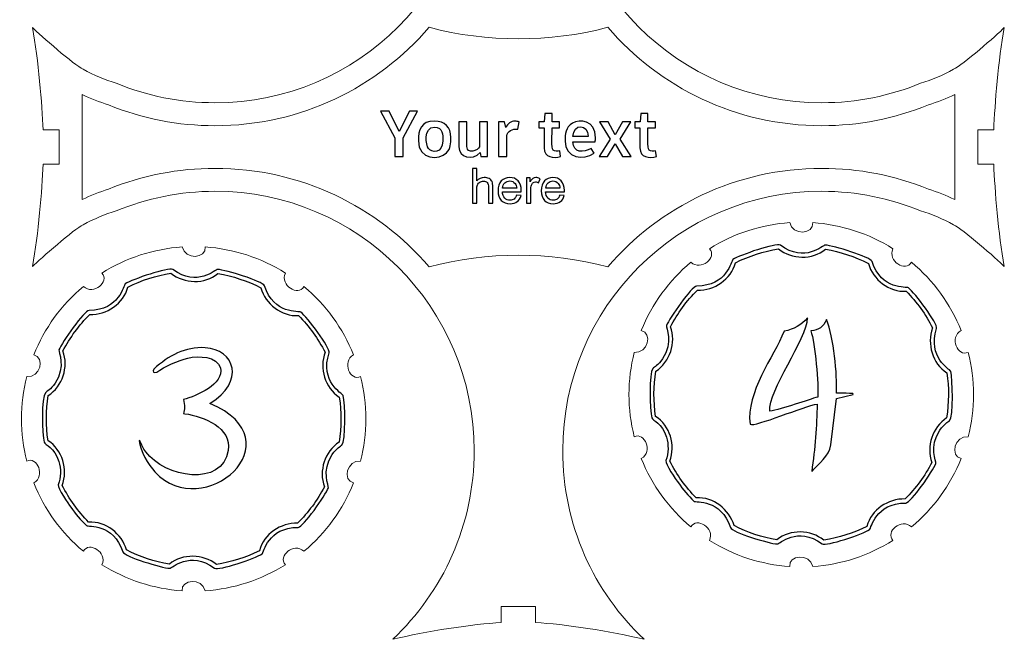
# Model space of a CAD drawing. Header units: millimetres. Extents: x -642 to 704, y -539 to 529.
# Tile 19 of 42: x -110 to -24, y -226 to -172. Entities that reach past the tile are written whole.
import ezdxf

# ---------------------------------------------------------------- set-up
doc = ezdxf.new("R2010")
doc.units = ezdxf.units.MM
doc.header["$MEASUREMENT"] = 0
doc.layers.add('Layer 1', color=7, linetype='Continuous')

msp = doc.modelspace()

# ---------------------------------------------------------------- linework, layer by layer
at = {"layer": 'Layer 1', "color": 1, "lineweight": 9}
for points, knots in [([(-66.5453, -143), (-66.5453, -143), (-65.0453, -143), (-65.0453, -143), (-65.0453, -143), (-65.0453, -143), (-65.0453, -141.6017), (-65.0453, -141.6017), (-65.0453, -141.6017), (-62.6296, -141.4981), (-58.4554, -140.8353), (-55.602, -140.1494), (-55.602, -140.1494), (-59.9655, -144.2653), (-62.6899, -150.1), (-62.6899, -156.5718), (-62.6899, -156.5718), (-62.6899, -169.0384), (-52.5838, -179.1446), (-40.1173, -179.1446), (-40.1173, -179.1446), (-37.0724, -179.1446), (-34.169, -178.5403), (-31.5186, -177.4474), (-31.5186, -177.4474), (-30.5245, -177.143), (-29.5669, -176.7421), (-28.6444, -176.2339), (-28.6444, -176.2339), (-27.8568, -175.8789), (-24.881, -173.2508), (-24.2256, -172.6011), (-24.2256, -172.6011), (-24.7423, -175.4124), (-25.0513, -179.268), (-25.147, -181.5), (-25.147, -181.5), (-25.147, -181.5), (-26.5453, -181.5), (-26.5453, -181.5), (-26.5453, -181.5), (-26.5453, -181.5), (-26.5453, -184.5), (-26.5453, -184.5), (-26.5453, -184.5), (-26.5453, -184.5), (-25.147, -184.5), (-25.147, -184.5), (-25.147, -184.5), (-25.0513, -186.732), (-24.7423, -190.5876), (-24.2256, -193.3989), (-24.2256, -193.3989), (-24.881, -192.7492), (-27.8568, -190.1211), (-28.6444, -189.7661), (-28.6444, -189.7661), (-29.5669, -189.2579), (-30.5245, -188.857), (-31.5186, -188.5526), (-31.5186, -188.5526), (-34.169, -187.4597), (-37.0724, -186.8554), (-40.1173, -186.8554), (-40.1173, -186.8554), (-52.5838, -186.8554), (-62.6899, -196.9616), (-62.6899, -209.4282), (-62.6899, -209.4282), (-62.6899, -215.9), (-59.9655, -221.7347), (-55.602, -225.8506), (-55.602, -225.8506), (-58.4554, -225.1647), (-62.6296, -224.5019), (-65.0453, -224.3983), (-65.0453, -224.3983), (-65.0453, -224.3983), (-65.0453, -223), (-65.0453, -223), (-65.0453, -223), (-65.0453, -223), (-68.0453, -223), (-68.0453, -223), (-68.0453, -223), (-68.0453, -223), (-68.0453, -224.3983), (-68.0453, -224.3983), (-68.0453, -224.3983), (-70.461, -224.5019), (-74.6352, -225.1647), (-77.4886, -225.8506), (-77.4886, -225.8506), (-73.1251, -221.7347), (-70.4007, -215.9), (-70.4007, -209.4282), (-70.4007, -209.4282), (-70.4007, -196.9616), (-80.5068, -186.8554), (-92.9733, -186.8554), (-92.9733, -186.8554), (-96.0182, -186.8554), (-98.9216, -187.4597), (-101.572, -188.5526), (-101.572, -188.5526), (-102.5661, -188.857), (-103.5237, -189.2579), (-104.4462, -189.7661), (-104.4462, -189.7661), (-105.2338, -190.1211), (-108.2096, -192.7492), (-108.865, -193.3989), (-108.865, -193.3989), (-108.3483, -190.5876), (-108.0393, -186.732), (-107.9436, -184.5), (-107.9436, -184.5), (-107.9436, -184.5), (-106.5453, -184.5), (-106.5453, -184.5), (-106.5453, -184.5), (-106.5453, -184.5), (-106.5453, -181.5), (-106.5453, -181.5), (-106.5453, -181.5), (-106.5453, -181.5), (-107.9436, -181.5), (-107.9436, -181.5), (-107.9436, -181.5), (-108.0393, -179.268), (-108.3483, -175.4124), (-108.865, -172.6011), (-108.865, -172.6011), (-108.2096, -173.2508), (-105.2338, -175.8789), (-104.4462, -176.2339), (-104.4462, -176.2339), (-103.5237, -176.7421), (-102.5661, -177.143), (-101.572, -177.4474), (-101.572, -177.4474), (-98.9216, -178.5403), (-96.0182, -179.1446), (-92.9733, -179.1446), (-92.9733, -179.1446), (-80.5068, -179.1446), (-70.4007, -169.0384), (-70.4007, -156.5718), (-70.4007, -156.5718), (-70.4007, -150.1), (-73.1251, -144.2653), (-77.4886, -140.1494), (-77.4886, -140.1494), (-74.6352, -140.8353), (-70.461, -141.4981), (-68.0453, -141.6017), (-68.0453, -141.6017), (-68.0453, -141.6017), (-68.0453, -143), (-68.0453, -143), (-68.0453, -143), (-68.0453, -143), (-66.5453, -143), (-66.5453, -143)], [0, 0, 0, 0, 0.0238095, 0.0238095, 0.0238095, 0.0238095, 0.047619, 0.047619, 0.047619, 0.047619, 0.0714286, 0.0714286, 0.0714286, 0.0714286, 0.0952381, 0.0952381, 0.0952381, 0.0952381, 0.1190476, 0.1190476, 0.1190476, 0.1190476, 0.1428571, 0.1428571, 0.1428571, 0.1428571, 0.1666667, 0.1666667, 0.1666667, 0.1666667, 0.1904762, 0.1904762, 0.1904762, 0.1904762, 0.2142857, 0.2142857, 0.2142857, 0.2142857, 0.2380952, 0.2380952, 0.2380952, 0.2380952, 0.2619048, 0.2619048, 0.2619048, 0.2619048, 0.2857143, 0.2857143, 0.2857143, 0.2857143, 0.3095238, 0.3095238, 0.3095238, 0.3095238, 0.3333333, 0.3333333, 0.3333333, 0.3333333, 0.3571429, 0.3571429, 0.3571429, 0.3571429, 0.3809524, 0.3809524, 0.3809524, 0.3809524, 0.4047619, 0.4047619, 0.4047619, 0.4047619, 0.4285714, 0.4285714, 0.4285714, 0.4285714, 0.452381, 0.452381, 0.452381, 0.452381, 0.4761905, 0.4761905, 0.4761905, 0.4761905, 0.5, 0.5, 0.5, 0.5, 0.5238095, 0.5238095, 0.5238095, 0.5238095, 0.547619, 0.547619, 0.547619, 0.547619, 0.5714286, 0.5714286, 0.5714286, 0.5714286, 0.5952381, 0.5952381, 0.5952381, 0.5952381, 0.6190476, 0.6190476, 0.6190476, 0.6190476, 0.6428571, 0.6428571, 0.6428571, 0.6428571, 0.6666667, 0.6666667, 0.6666667, 0.6666667, 0.6904762, 0.6904762, 0.6904762, 0.6904762, 0.7142857, 0.7142857, 0.7142857, 0.7142857, 0.7380952, 0.7380952, 0.7380952, 0.7380952, 0.7619048, 0.7619048, 0.7619048, 0.7619048, 0.7857143, 0.7857143, 0.7857143, 0.7857143, 0.8095238, 0.8095238, 0.8095238, 0.8095238, 0.8333333, 0.8333333, 0.8333333, 0.8333333, 0.8571429, 0.8571429, 0.8571429, 0.8571429, 0.8809524, 0.8809524, 0.8809524, 0.8809524, 0.9047619, 0.9047619, 0.9047619, 0.9047619, 0.9285714, 0.9285714, 0.9285714, 0.9285714, 0.952381, 0.952381, 0.952381, 0.952381, 1, 1, 1, 1]), ([(-51.5209, -216.0668), (-53.4312, -214.4742), (-54.9159, -212.4304), (-55.8404, -210.1215), (-55.8404, -210.1215), (-54.7926, -209.5351), (-55.5406, -207.7846), (-56.4581, -208.2204), (-56.4581, -208.2204), (-57.0674, -205.8091), (-57.0672, -203.2829), (-56.4581, -200.8716), (-56.4581, -200.8716), (-55.2613, -201.0135), (-54.8457, -199.1565), (-55.8404, -198.9705), (-55.8404, -198.9705), (-54.916, -196.6616), (-53.431, -194.618), (-51.5209, -193.0252), (-51.5209, -193.0252), (-50.6393, -193.8404), (-49.2058, -192.5881), (-49.9037, -191.8503), (-49.9037, -191.8503), (-47.7987, -190.5256), (-45.3961, -189.7451), (-42.9145, -189.5793), (-42.9145, -189.5793), (-42.6807, -190.757), (-40.7846, -190.5867), (-40.9157, -189.5793), (-40.9157, -189.5793), (-38.4341, -189.7449), (-36.0316, -190.5258), (-33.9265, -191.8503), (-33.9265, -191.8503), (-34.4295, -192.9404), (-32.7954, -193.9171), (-32.3093, -193.0252), (-32.3093, -193.0252), (-30.399, -194.6178), (-28.9143, -196.6616), (-27.9898, -198.9705), (-27.9898, -198.9705), (-29.0376, -199.5569), (-28.2896, -201.3074), (-27.3721, -200.8716), (-27.3721, -200.8716), (-26.7628, -203.2829), (-26.763, -205.8091), (-27.3721, -208.2204), (-27.3721, -208.2204), (-28.5689, -208.0785), (-28.9845, -209.9355), (-27.9898, -210.1215), (-27.9898, -210.1215), (-28.9142, -212.4304), (-30.3992, -214.474), (-32.3093, -216.0668), (-32.3093, -216.0668), (-33.1909, -215.2516), (-34.6244, -216.5039), (-33.9265, -217.2417), (-33.9265, -217.2417), (-36.0315, -218.5664), (-38.4341, -219.3469), (-40.9157, -219.5127), (-40.9157, -219.5127), (-41.1495, -218.335), (-43.0456, -218.5053), (-42.9145, -219.5127), (-42.9145, -219.5127), (-45.3961, -219.3471), (-47.7986, -218.5662), (-49.9037, -217.2417), (-49.9037, -217.2417), (-49.4007, -216.1516), (-51.0348, -215.1749), (-51.5209, -216.0668)], [0, 0, 0, 0, 0.047619, 0.047619, 0.047619, 0.047619, 0.0952381, 0.0952381, 0.0952381, 0.0952381, 0.1428571, 0.1428571, 0.1428571, 0.1428571, 0.1904762, 0.1904762, 0.1904762, 0.1904762, 0.2380952, 0.2380952, 0.2380952, 0.2380952, 0.2857143, 0.2857143, 0.2857143, 0.2857143, 0.3333333, 0.3333333, 0.3333333, 0.3333333, 0.3809524, 0.3809524, 0.3809524, 0.3809524, 0.4285714, 0.4285714, 0.4285714, 0.4285714, 0.4761905, 0.4761905, 0.4761905, 0.4761905, 0.5238095, 0.5238095, 0.5238095, 0.5238095, 0.5714286, 0.5714286, 0.5714286, 0.5714286, 0.6190476, 0.6190476, 0.6190476, 0.6190476, 0.6666667, 0.6666667, 0.6666667, 0.6666667, 0.7142857, 0.7142857, 0.7142857, 0.7142857, 0.7619048, 0.7619048, 0.7619048, 0.7619048, 0.8095238, 0.8095238, 0.8095238, 0.8095238, 0.8571429, 0.8571429, 0.8571429, 0.8571429, 0.9047619, 0.9047619, 0.9047619, 0.9047619, 1, 1, 1, 1]), ([(-104.4376, -218.1833), (-106.3479, -216.5907), (-107.8326, -214.5469), (-108.7571, -212.238), (-108.7571, -212.238), (-107.7093, -211.6516), (-108.4573, -209.9011), (-109.3748, -210.3369), (-109.3748, -210.3369), (-109.9841, -207.9256), (-109.9839, -205.3994), (-109.3748, -202.9881), (-109.3748, -202.9881), (-108.178, -203.13), (-107.7624, -201.273), (-108.7571, -201.087), (-108.7571, -201.087), (-107.8327, -198.7781), (-106.3477, -196.7345), (-104.4376, -195.1417), (-104.4376, -195.1417), (-103.556, -195.9569), (-102.1225, -194.7046), (-102.8204, -193.9668), (-102.8204, -193.9668), (-100.7154, -192.6421), (-98.3128, -191.8616), (-95.8312, -191.6958), (-95.8312, -191.6958), (-95.5974, -192.8735), (-93.7013, -192.7032), (-93.8324, -191.6958), (-93.8324, -191.6958), (-91.3508, -191.8614), (-88.9483, -192.6423), (-86.8432, -193.9668), (-86.8432, -193.9668), (-87.3462, -195.0569), (-85.7121, -196.0336), (-85.226, -195.1417), (-85.226, -195.1417), (-83.3157, -196.7343), (-81.831, -198.7781), (-80.9065, -201.087), (-80.9065, -201.087), (-81.9543, -201.6734), (-81.2063, -203.4239), (-80.2888, -202.9881), (-80.2888, -202.9881), (-79.6795, -205.3994), (-79.6797, -207.9256), (-80.2888, -210.3369), (-80.2888, -210.3369), (-81.4856, -210.195), (-81.9012, -212.052), (-80.9065, -212.238), (-80.9065, -212.238), (-81.8309, -214.5469), (-83.3159, -216.5905), (-85.226, -218.1833), (-85.226, -218.1833), (-86.1076, -217.3681), (-87.5411, -218.6204), (-86.8432, -219.3582), (-86.8432, -219.3582), (-88.9482, -220.6829), (-91.3508, -221.4634), (-93.8324, -221.6292), (-93.8324, -221.6292), (-94.0662, -220.4515), (-95.9623, -220.6218), (-95.8312, -221.6292), (-95.8312, -221.6292), (-98.3128, -221.4636), (-100.7153, -220.6827), (-102.8204, -219.3582), (-102.8204, -219.3582), (-102.3174, -218.2681), (-103.9515, -217.2914), (-104.4376, -218.1833)], [0, 0, 0, 0, 0.047619, 0.047619, 0.047619, 0.047619, 0.0952381, 0.0952381, 0.0952381, 0.0952381, 0.1428571, 0.1428571, 0.1428571, 0.1428571, 0.1904762, 0.1904762, 0.1904762, 0.1904762, 0.2380952, 0.2380952, 0.2380952, 0.2380952, 0.2857143, 0.2857143, 0.2857143, 0.2857143, 0.3333333, 0.3333333, 0.3333333, 0.3333333, 0.3809524, 0.3809524, 0.3809524, 0.3809524, 0.4285714, 0.4285714, 0.4285714, 0.4285714, 0.4761905, 0.4761905, 0.4761905, 0.4761905, 0.5238095, 0.5238095, 0.5238095, 0.5238095, 0.5714286, 0.5714286, 0.5714286, 0.5714286, 0.6190476, 0.6190476, 0.6190476, 0.6190476, 0.6666667, 0.6666667, 0.6666667, 0.6666667, 0.7142857, 0.7142857, 0.7142857, 0.7142857, 0.7619048, 0.7619048, 0.7619048, 0.7619048, 0.8095238, 0.8095238, 0.8095238, 0.8095238, 0.8571429, 0.8571429, 0.8571429, 0.8571429, 0.9047619, 0.9047619, 0.9047619, 0.9047619, 1, 1, 1, 1])]:
    msp.add_open_spline(points, degree=3, knots=knots, dxfattribs=at)
at = {"layer": 'Layer 1', "lineweight": 9}
msp.add_open_spline([(-28.5453, -178.4306), (-28.5453, -178.4306), (-28.5453, -187.5694), (-28.5453, -187.5694), (-28.5453, -187.5694), (-29.288, -187.2143), (-30.0553, -186.9139), (-30.8424, -186.6683), (-30.8424, -186.6683), (-33.7899, -185.466), (-36.9336, -184.8554), (-40.1173, -184.8554), (-40.1173, -184.8554), (-47.5728, -184.8554), (-54.2525, -188.1769), (-58.7591, -193.4201), (-58.7591, -193.4201), (-63.8474, -192.0842), (-69.2432, -192.0842), (-74.3315, -193.4201), (-74.3315, -193.4201), (-78.8381, -188.1769), (-85.5178, -184.8554), (-92.9733, -184.8554), (-92.9733, -184.8554), (-96.157, -184.8554), (-99.3007, -185.466), (-102.2482, -186.6683), (-102.2482, -186.6683), (-103.0353, -186.9139), (-103.8026, -187.2143), (-104.5453, -187.5694), (-104.5453, -187.5694), (-104.5453, -187.5694), (-104.5453, -178.4306), (-104.5453, -178.4306), (-104.5453, -178.4306), (-103.8026, -178.7857), (-103.0353, -179.0861), (-102.2482, -179.3317), (-102.2482, -179.3317), (-99.3007, -180.534), (-96.157, -181.1446), (-92.9733, -181.1446), (-92.9733, -181.1446), (-85.5178, -181.1446), (-78.8381, -177.8231), (-74.3315, -172.5799), (-74.3315, -172.5799), (-69.2432, -173.9158), (-63.8474, -173.9158), (-58.7591, -172.5799), (-58.7591, -172.5799), (-54.2525, -177.8231), (-47.5728, -181.1446), (-40.1173, -181.1446), (-40.1173, -181.1446), (-36.9336, -181.1446), (-33.7899, -180.534), (-30.8424, -179.3317), (-30.8424, -179.3317), (-30.0553, -179.0861), (-29.288, -178.7857), (-28.5453, -178.4306)], degree=3, knots=[0, 0, 0, 0, 0.0588235, 0.0588235, 0.0588235, 0.0588235, 0.1176471, 0.1176471, 0.1176471, 0.1176471, 0.1764706, 0.1764706, 0.1764706, 0.1764706, 0.2352941, 0.2352941, 0.2352941, 0.2352941, 0.2941176, 0.2941176, 0.2941176, 0.2941176, 0.3529412, 0.3529412, 0.3529412, 0.3529412, 0.4117647, 0.4117647, 0.4117647, 0.4117647, 0.4705882, 0.4705882, 0.4705882, 0.4705882, 0.5294118, 0.5294118, 0.5294118, 0.5294118, 0.5882353, 0.5882353, 0.5882353, 0.5882353, 0.6470588, 0.6470588, 0.6470588, 0.6470588, 0.7058824, 0.7058824, 0.7058824, 0.7058824, 0.7647059, 0.7647059, 0.7647059, 0.7647059, 0.8235294, 0.8235294, 0.8235294, 0.8235294, 0.8823529, 0.8823529, 0.8823529, 0.8823529, 1, 1, 1, 1], dxfattribs=at)
at = {"layer": 'Layer 1'}
for points, knots in [([(-75.3224, -179.8699), (-75.3224, -179.8699), (-76.5811, -182.2123), (-76.5811, -182.2123), (-76.5811, -182.2123), (-76.5811, -182.2123), (-76.5811, -183.821), (-76.5811, -183.821), (-76.5811, -183.821), (-76.5811, -183.821), (-77.298, -183.821), (-77.298, -183.821), (-77.298, -183.821), (-77.298, -183.821), (-77.298, -182.2123), (-77.298, -182.2123), (-77.298, -182.2123), (-77.298, -182.2123), (-78.5623, -179.8699), (-78.5623, -179.8699), (-78.5623, -179.8699), (-78.5623, -179.8699), (-77.8173, -179.8699), (-77.8173, -179.8699), (-77.8173, -179.8699), (-77.8173, -179.8699), (-76.9198, -181.6592), (-76.9198, -181.6592), (-76.9198, -181.6592), (-76.9198, -181.6592), (-76.0393, -179.8699), (-76.0393, -179.8699), (-76.0393, -179.8699), (-76.0393, -179.8699), (-75.3224, -179.8699), (-75.3224, -179.8699)], [0, 0, 0, 0, 0.1, 0.1, 0.1, 0.1, 0.2, 0.2, 0.2, 0.2, 0.3, 0.3, 0.3, 0.3, 0.4, 0.4, 0.4, 0.4, 0.5, 0.5, 0.5, 0.5, 0.6, 0.6, 0.6, 0.6, 0.7, 0.7, 0.7, 0.7, 0.8, 0.8, 0.8, 0.8, 1, 1, 1, 1]), ([(-62.8764, -183.821), (-63.4887, -183.9979), (-64.3101, -183.9321), (-64.3101, -183.0759), (-64.3101, -183.0759), (-64.3101, -183.0759), (-64.3101, -181.3375), (-64.3101, -181.3375), (-64.3101, -181.3375), (-64.3101, -181.3375), (-64.7673, -181.3375), (-64.7673, -181.3375), (-64.7673, -181.3375), (-64.7673, -181.3375), (-64.7673, -180.8182), (-64.7673, -180.8182), (-64.7673, -180.8182), (-64.7673, -180.8182), (-64.2931, -180.8182), (-64.2931, -180.8182), (-64.2931, -180.8182), (-64.2931, -180.8182), (-64.2367, -180.0788), (-64.2367, -180.0788), (-64.2367, -180.0788), (-64.2367, -180.0788), (-63.6102, -180.0788), (-63.6102, -180.0788), (-63.6102, -180.0788), (-63.6102, -180.0788), (-63.6102, -180.8182), (-63.6102, -180.8182), (-63.6102, -180.8182), (-63.6102, -180.8182), (-62.9611, -180.8182), (-62.9611, -180.8182), (-62.9611, -180.8182), (-62.9611, -180.8182), (-62.9611, -181.3375), (-62.9611, -181.3375), (-62.9611, -181.3375), (-62.9611, -181.3375), (-63.6102, -181.3375), (-63.6102, -181.3375), (-63.6102, -181.3375), (-63.6102, -181.767), (-63.6907, -183.1297), (-63.5199, -183.2791), (-63.5199, -183.2791), (-63.3926, -183.3905), (-63.1244, -183.3624), (-62.9498, -183.3299), (-62.9498, -183.3299), (-62.9498, -183.3299), (-62.8764, -183.821), (-62.8764, -183.821)], [0, 0, 0, 0, 0.0666667, 0.0666667, 0.0666667, 0.0666667, 0.1333333, 0.1333333, 0.1333333, 0.1333333, 0.2, 0.2, 0.2, 0.2, 0.2666667, 0.2666667, 0.2666667, 0.2666667, 0.3333333, 0.3333333, 0.3333333, 0.3333333, 0.4, 0.4, 0.4, 0.4, 0.4666667, 0.4666667, 0.4666667, 0.4666667, 0.5333333, 0.5333333, 0.5333333, 0.5333333, 0.6, 0.6, 0.6, 0.6, 0.6666667, 0.6666667, 0.6666667, 0.6666667, 0.7333333, 0.7333333, 0.7333333, 0.7333333, 0.8, 0.8, 0.8, 0.8, 0.8666667, 0.8666667, 0.8666667, 0.8666667, 1, 1, 1, 1]), ([(-54.5283, -183.821), (-55.1406, -183.9979), (-55.962, -183.9321), (-55.962, -183.0759), (-55.962, -183.0759), (-55.962, -183.0759), (-55.962, -181.3375), (-55.962, -181.3375), (-55.962, -181.3375), (-55.962, -181.3375), (-56.4192, -181.3375), (-56.4192, -181.3375), (-56.4192, -181.3375), (-56.4192, -181.3375), (-56.4192, -180.8182), (-56.4192, -180.8182), (-56.4192, -180.8182), (-56.4192, -180.8182), (-55.945, -180.8182), (-55.945, -180.8182), (-55.945, -180.8182), (-55.945, -180.8182), (-55.8886, -180.0788), (-55.8886, -180.0788), (-55.8886, -180.0788), (-55.8886, -180.0788), (-55.2621, -180.0788), (-55.2621, -180.0788), (-55.2621, -180.0788), (-55.2621, -180.0788), (-55.2621, -180.8182), (-55.2621, -180.8182), (-55.2621, -180.8182), (-55.2621, -180.8182), (-54.613, -180.8182), (-54.613, -180.8182), (-54.613, -180.8182), (-54.613, -180.8182), (-54.613, -181.3375), (-54.613, -181.3375), (-54.613, -181.3375), (-54.613, -181.3375), (-55.2621, -181.3375), (-55.2621, -181.3375), (-55.2621, -181.3375), (-55.2621, -181.767), (-55.3426, -183.1297), (-55.1718, -183.2791), (-55.1718, -183.2791), (-55.0445, -183.3905), (-54.7763, -183.3624), (-54.6017, -183.3299), (-54.6017, -183.3299), (-54.6017, -183.3299), (-54.5283, -183.821), (-54.5283, -183.821)], [0, 0, 0, 0, 0.0666667, 0.0666667, 0.0666667, 0.0666667, 0.1333333, 0.1333333, 0.1333333, 0.1333333, 0.2, 0.2, 0.2, 0.2, 0.2666667, 0.2666667, 0.2666667, 0.2666667, 0.3333333, 0.3333333, 0.3333333, 0.3333333, 0.4, 0.4, 0.4, 0.4, 0.4666667, 0.4666667, 0.4666667, 0.4666667, 0.5333333, 0.5333333, 0.5333333, 0.5333333, 0.6, 0.6, 0.6, 0.6, 0.6666667, 0.6666667, 0.6666667, 0.6666667, 0.7333333, 0.7333333, 0.7333333, 0.7333333, 0.8, 0.8, 0.8, 0.8, 0.8666667, 0.8666667, 0.8666667, 0.8666667, 1, 1, 1, 1]), ([(-73.8549, -180.7392), (-72.9684, -180.7392), (-72.4325, -181.2899), (-72.4325, -182.1615), (-72.4325, -182.1615), (-72.4325, -182.6856), (-72.4264, -183.1091), (-72.805, -183.5049), (-72.805, -183.5049), (-73.4271, -184.1552), (-75.2603, -184.1313), (-75.2603, -182.4663), (-75.2603, -182.4663), (-75.2603, -181.5391), (-75.0341, -180.7392), (-73.8549, -180.7392)], [0, 0, 0, 0, 0.2, 0.2, 0.2, 0.2, 0.4, 0.4, 0.4, 0.4, 0.6, 0.6, 0.6, 0.6, 1, 1, 1, 1]), ([(-69.2378, -180.8182), (-69.2378, -180.8182), (-69.2378, -183.821), (-69.2378, -183.821), (-69.2378, -183.821), (-69.2378, -183.821), (-69.8304, -183.821), (-69.8304, -183.821), (-69.8304, -183.821), (-69.8304, -183.821), (-69.8812, -183.488), (-69.8812, -183.488), (-69.8812, -183.488), (-70.5486, -184.2158), (-71.7382, -183.9239), (-71.7382, -182.98), (-71.7382, -182.98), (-71.7382, -182.98), (-71.7382, -180.8182), (-71.7382, -180.8182), (-71.7382, -180.8182), (-71.7382, -180.8182), (-71.0383, -180.8182), (-71.0383, -180.8182), (-71.0383, -180.8182), (-71.0383, -180.8182), (-71.0383, -182.9461), (-71.0383, -182.9461), (-71.0383, -182.9461), (-71.0383, -183.6845), (-70.0362, -183.2916), (-69.9377, -182.9856), (-69.9377, -182.9856), (-69.9377, -182.9856), (-69.9377, -180.8182), (-69.9377, -180.8182), (-69.9377, -180.8182), (-69.9377, -180.8182), (-69.2378, -180.8182), (-69.2378, -180.8182)], [0, 0, 0, 0, 0.0909091, 0.0909091, 0.0909091, 0.0909091, 0.1818182, 0.1818182, 0.1818182, 0.1818182, 0.2727273, 0.2727273, 0.2727273, 0.2727273, 0.3636364, 0.3636364, 0.3636364, 0.3636364, 0.4545455, 0.4545455, 0.4545455, 0.4545455, 0.5454545, 0.5454545, 0.5454545, 0.5454545, 0.6363636, 0.6363636, 0.6363636, 0.6363636, 0.7272727, 0.7272727, 0.7272727, 0.7272727, 0.8181818, 0.8181818, 0.8181818, 0.8181818, 1, 1, 1, 1]), ([(-66.8332, -180.7504), (-66.7053, -180.7504), (-66.5849, -180.7693), (-66.472, -180.8069), (-66.472, -180.8069), (-66.472, -180.8069), (-66.5961, -181.456), (-66.5961, -181.456), (-66.5961, -181.456), (-67.0677, -181.3617), (-67.5015, -181.6646), (-67.567, -182.0261), (-67.567, -182.0261), (-67.567, -182.0261), (-67.567, -183.821), (-67.567, -183.821), (-67.567, -183.821), (-67.567, -183.821), (-68.2669, -183.821), (-68.2669, -183.821), (-68.2669, -183.821), (-68.2669, -183.821), (-68.2669, -180.8182), (-68.2669, -180.8182), (-68.2669, -180.8182), (-68.2669, -180.8182), (-67.7589, -180.8182), (-67.7589, -180.8182), (-67.7589, -180.8182), (-67.7589, -180.8182), (-67.646, -181.2923), (-67.646, -181.2923), (-67.646, -181.2923), (-67.4901, -180.945), (-67.1966, -180.7504), (-66.8332, -180.7504)], [0, 0, 0, 0, 0.1, 0.1, 0.1, 0.1, 0.2, 0.2, 0.2, 0.2, 0.3, 0.3, 0.3, 0.3, 0.4, 0.4, 0.4, 0.4, 0.5, 0.5, 0.5, 0.5, 0.6, 0.6, 0.6, 0.6, 0.7, 0.7, 0.7, 0.7, 0.8, 0.8, 0.8, 0.8, 1, 1, 1, 1]), ([(-59.834, -182.2011), (-59.834, -182.3064), (-59.8416, -182.4193), (-59.8566, -182.5397), (-59.8566, -182.5397), (-59.8566, -182.5397), (-61.7926, -182.5397), (-61.7926, -182.5397), (-61.7926, -182.5397), (-61.7797, -183.539), (-60.9021, -183.5116), (-60.1953, -183.1211), (-60.1953, -183.1211), (-60.1953, -183.1211), (-59.9469, -183.5388), (-59.9469, -183.5388), (-59.9469, -183.5388), (-60.8428, -184.2106), (-62.4756, -183.9746), (-62.4756, -182.4776), (-62.4756, -182.4776), (-62.4756, -181.8806), (-62.452, -181.2974), (-61.8434, -180.9254), (-61.8434, -180.9254), (-61.2169, -180.5425), (-59.834, -180.6099), (-59.834, -182.2011)], [0, 0, 0, 0, 0.125, 0.125, 0.125, 0.125, 0.25, 0.25, 0.25, 0.25, 0.375, 0.375, 0.375, 0.375, 0.5, 0.5, 0.5, 0.5, 0.625, 0.625, 0.625, 0.625, 0.75, 0.75, 0.75, 0.75, 1, 1, 1, 1]), ([(-60.4606, -182.0543), (-60.4606, -180.9787), (-61.7611, -180.9292), (-61.7926, -182.0825), (-61.7926, -182.0825), (-61.7926, -182.0825), (-60.4606, -182.0825), (-60.4606, -182.0825), (-60.4606, -182.0825), (-60.4606, -182.0825), (-60.4606, -182.0543), (-60.4606, -182.0543)], [0, 0, 0, 0, 0.25, 0.25, 0.25, 0.25, 0.5, 0.5, 0.5, 0.5, 1, 1, 1, 1]), ([(-56.7127, -183.821), (-56.7127, -183.821), (-57.486, -183.821), (-57.486, -183.821), (-57.486, -183.821), (-57.486, -183.821), (-58.1182, -182.7091), (-58.1182, -182.7091), (-58.1182, -182.7091), (-58.1182, -182.7091), (-58.7898, -183.821), (-58.7898, -183.821), (-58.7898, -183.821), (-58.7898, -183.821), (-59.5236, -183.821), (-59.5236, -183.821), (-59.5236, -183.821), (-59.5236, -183.821), (-58.5528, -182.3196), (-58.5528, -182.3196), (-58.5528, -182.3196), (-58.5528, -182.3196), (-59.4897, -180.8125), (-59.4897, -180.8125), (-59.4897, -180.8125), (-59.4897, -180.8125), (-58.7278, -180.8125), (-58.7278, -180.8125), (-58.7278, -180.8125), (-58.7278, -180.8125), (-58.1182, -181.9471), (-58.1182, -181.9471), (-58.1182, -181.9471), (-58.1182, -181.9471), (-57.4916, -180.8125), (-57.4916, -180.8125), (-57.4916, -180.8125), (-57.4916, -180.8125), (-56.7579, -180.8125), (-56.7579, -180.8125), (-56.7579, -180.8125), (-56.7579, -180.8125), (-57.6948, -182.3139), (-57.6948, -182.3139), (-57.6948, -182.3139), (-57.6948, -182.3139), (-56.7127, -183.821), (-56.7127, -183.821)], [0, 0, 0, 0, 0.0769231, 0.0769231, 0.0769231, 0.0769231, 0.1538462, 0.1538462, 0.1538462, 0.1538462, 0.2307692, 0.2307692, 0.2307692, 0.2307692, 0.3076923, 0.3076923, 0.3076923, 0.3076923, 0.3846154, 0.3846154, 0.3846154, 0.3846154, 0.4615385, 0.4615385, 0.4615385, 0.4615385, 0.5384615, 0.5384615, 0.5384615, 0.5384615, 0.6153846, 0.6153846, 0.6153846, 0.6153846, 0.6923077, 0.6923077, 0.6923077, 0.6923077, 0.7692308, 0.7692308, 0.7692308, 0.7692308, 0.8461538, 0.8461538, 0.8461538, 0.8461538, 1, 1, 1, 1]), ([(-73.8549, -181.2697), (-74.8454, -181.2697), (-74.5948, -182.8679), (-74.3826, -183.1408), (-74.3826, -183.1408), (-74.1152, -183.4846), (-73.1324, -183.5887), (-73.1324, -182.4663), (-73.1324, -182.4663), (-73.1324, -181.9597), (-73.1092, -181.2697), (-73.8549, -181.2697)], [0, 0, 0, 0, 0.25, 0.25, 0.25, 0.25, 0.5, 0.5, 0.5, 0.5, 1, 1, 1, 1]), ([(-70.5528, -187.8922), (-70.5528, -187.8922), (-70.5528, -184.8611), (-70.5528, -184.8611), (-70.5528, -184.8611), (-70.5528, -184.8611), (-70.1803, -184.8611), (-70.1803, -184.8611), (-70.1803, -184.8611), (-70.1803, -184.8611), (-70.1803, -185.9533), (-70.1803, -185.9533), (-70.1803, -185.9533), (-70.0067, -185.7501), (-69.7908, -185.6485), (-69.5241, -185.6485), (-69.5241, -185.6485), (-69.3632, -185.6485), (-69.2235, -185.6782), (-69.105, -185.7459), (-69.105, -185.7459), (-68.9822, -185.8094), (-68.8976, -185.8983), (-68.8468, -186.0084), (-68.8468, -186.0084), (-68.796, -186.1227), (-68.7706, -186.2878), (-68.7706, -186.4994), (-68.7706, -186.4994), (-68.7706, -186.4994), (-68.7706, -187.8922), (-68.7706, -187.8922), (-68.7706, -187.8922), (-68.7706, -187.8922), (-69.1431, -187.8922), (-69.1431, -187.8922), (-69.1431, -187.8922), (-69.1431, -187.8922), (-69.1431, -186.5037), (-69.1431, -186.5037), (-69.1431, -186.5037), (-69.1431, -186.3174), (-69.1812, -186.1819), (-69.2616, -186.0973), (-69.2616, -186.0973), (-69.3421, -186.0126), (-69.4564, -185.9703), (-69.6045, -185.9703), (-69.6045, -185.9703), (-69.7104, -185.9703), (-69.8162, -185.9999), (-69.9136, -186.0549), (-69.9136, -186.0549), (-70.0067, -186.1142), (-70.0787, -186.1904), (-70.1168, -186.2878), (-70.1168, -186.2878), (-70.1591, -186.3851), (-70.1803, -186.5206), (-70.1803, -186.6942), (-70.1803, -186.6942), (-70.1803, -186.6942), (-70.1803, -187.8922), (-70.1803, -187.8922), (-70.1803, -187.8922), (-70.1803, -187.8922), (-70.5528, -187.8922), (-70.5528, -187.8922)], [0, 0, 0, 0, 0.0555556, 0.0555556, 0.0555556, 0.0555556, 0.1111111, 0.1111111, 0.1111111, 0.1111111, 0.1666667, 0.1666667, 0.1666667, 0.1666667, 0.2222222, 0.2222222, 0.2222222, 0.2222222, 0.2777778, 0.2777778, 0.2777778, 0.2777778, 0.3333333, 0.3333333, 0.3333333, 0.3333333, 0.3888889, 0.3888889, 0.3888889, 0.3888889, 0.4444444, 0.4444444, 0.4444444, 0.4444444, 0.5, 0.5, 0.5, 0.5, 0.5555556, 0.5555556, 0.5555556, 0.5555556, 0.6111111, 0.6111111, 0.6111111, 0.6111111, 0.6666667, 0.6666667, 0.6666667, 0.6666667, 0.7222222, 0.7222222, 0.7222222, 0.7222222, 0.7777778, 0.7777778, 0.7777778, 0.7777778, 0.8333333, 0.8333333, 0.8333333, 0.8333333, 0.8888889, 0.8888889, 0.8888889, 0.8888889, 1, 1, 1, 1]), ([(-66.7005, -187.181), (-66.7005, -187.181), (-66.3153, -187.2318), (-66.3153, -187.2318), (-66.3153, -187.2318), (-66.3745, -187.4562), (-66.4888, -187.6297), (-66.6497, -187.7525), (-66.6497, -187.7525), (-66.8148, -187.8753), (-67.0222, -187.9388), (-67.2762, -187.9388), (-67.2762, -187.9388), (-67.598, -187.9388), (-67.852, -187.8414), (-68.0382, -187.6424), (-68.0382, -187.6424), (-68.2287, -187.4435), (-68.3219, -187.1683), (-68.3219, -186.8127), (-68.3219, -186.8127), (-68.3219, -186.4444), (-68.2287, -186.1565), (-68.0382, -185.9533), (-68.0382, -185.9533), (-67.8477, -185.7501), (-67.6022, -185.6485), (-67.2974, -185.6485), (-67.2974, -185.6485), (-67.0053, -185.6485), (-66.7682, -185.7459), (-66.582, -185.9491), (-66.582, -185.9491), (-66.3957, -186.1481), (-66.3026, -186.4275), (-66.3026, -186.7915), (-66.3026, -186.7915), (-66.3026, -186.8127), (-66.3026, -186.8466), (-66.3026, -186.8889), (-66.3026, -186.8889), (-66.3026, -186.8889), (-67.9409, -186.8889), (-67.9409, -186.8889), (-67.9409, -186.8889), (-67.9282, -187.1302), (-67.8604, -187.3122), (-67.7377, -187.4435), (-67.7377, -187.4435), (-67.6149, -187.5705), (-67.4625, -187.634), (-67.2762, -187.634), (-67.2762, -187.634), (-67.1408, -187.634), (-67.0265, -187.5959), (-66.9291, -187.5239), (-66.9291, -187.5239), (-66.8317, -187.4519), (-66.7555, -187.3376), (-66.7005, -187.181)], [0, 0, 0, 0, 0.0625, 0.0625, 0.0625, 0.0625, 0.125, 0.125, 0.125, 0.125, 0.1875, 0.1875, 0.1875, 0.1875, 0.25, 0.25, 0.25, 0.25, 0.3125, 0.3125, 0.3125, 0.3125, 0.375, 0.375, 0.375, 0.375, 0.4375, 0.4375, 0.4375, 0.4375, 0.5, 0.5, 0.5, 0.5, 0.5625, 0.5625, 0.5625, 0.5625, 0.625, 0.625, 0.625, 0.625, 0.6875, 0.6875, 0.6875, 0.6875, 0.75, 0.75, 0.75, 0.75, 0.8125, 0.8125, 0.8125, 0.8125, 0.875, 0.875, 0.875, 0.875, 1, 1, 1, 1]), ([(-67.9197, -186.5841), (-67.9197, -186.5841), (-66.6963, -186.5841), (-66.6963, -186.5841), (-66.6963, -186.5841), (-66.7132, -186.3978), (-66.7598, -186.2624), (-66.836, -186.1692), (-66.836, -186.1692), (-66.9545, -186.0253), (-67.1069, -185.9533), (-67.2974, -185.9533), (-67.2974, -185.9533), (-67.4667, -185.9533), (-67.6107, -186.0084), (-67.725, -186.1227), (-67.725, -186.1227), (-67.8435, -186.237), (-67.907, -186.3936), (-67.9197, -186.5841)], [0, 0, 0, 0, 0.1666667, 0.1666667, 0.1666667, 0.1666667, 0.3333333, 0.3333333, 0.3333333, 0.3333333, 0.5, 0.5, 0.5, 0.5, 0.6666667, 0.6666667, 0.6666667, 0.6666667, 1, 1, 1, 1]), ([(-65.8496, -187.8922), (-65.8496, -187.8922), (-65.8496, -185.6951), (-65.8496, -185.6951), (-65.8496, -185.6951), (-65.8496, -185.6951), (-65.5152, -185.6951), (-65.5152, -185.6951), (-65.5152, -185.6951), (-65.5152, -185.6951), (-65.5152, -186.0295), (-65.5152, -186.0295), (-65.5152, -186.0295), (-65.4305, -185.8771), (-65.3501, -185.7713), (-65.2781, -185.7247), (-65.2781, -185.7247), (-65.2062, -185.6739), (-65.1257, -185.6485), (-65.0368, -185.6485), (-65.0368, -185.6485), (-64.9141, -185.6485), (-64.7871, -185.6866), (-64.6558, -185.7671), (-64.6558, -185.7671), (-64.6558, -185.7671), (-64.7871, -186.11), (-64.7871, -186.11), (-64.7871, -186.11), (-64.8802, -186.0592), (-64.9691, -186.0338), (-65.058, -186.0338), (-65.058, -186.0338), (-65.1384, -186.0338), (-65.2146, -186.0592), (-65.2781, -186.1057), (-65.2781, -186.1057), (-65.3416, -186.1565), (-65.3882, -186.2243), (-65.4136, -186.3089), (-65.4136, -186.3089), (-65.4559, -186.4402), (-65.4771, -186.5883), (-65.4771, -186.745), (-65.4771, -186.745), (-65.4771, -186.745), (-65.4771, -187.8922), (-65.4771, -187.8922), (-65.4771, -187.8922), (-65.4771, -187.8922), (-65.8496, -187.8922), (-65.8496, -187.8922)], [0, 0, 0, 0, 0.0714286, 0.0714286, 0.0714286, 0.0714286, 0.1428571, 0.1428571, 0.1428571, 0.1428571, 0.2142857, 0.2142857, 0.2142857, 0.2142857, 0.2857143, 0.2857143, 0.2857143, 0.2857143, 0.3571429, 0.3571429, 0.3571429, 0.3571429, 0.4285714, 0.4285714, 0.4285714, 0.4285714, 0.5, 0.5, 0.5, 0.5, 0.5714286, 0.5714286, 0.5714286, 0.5714286, 0.6428571, 0.6428571, 0.6428571, 0.6428571, 0.7142857, 0.7142857, 0.7142857, 0.7142857, 0.7857143, 0.7857143, 0.7857143, 0.7857143, 0.8571429, 0.8571429, 0.8571429, 0.8571429, 1, 1, 1, 1]), ([(-62.9371, -187.181), (-62.9371, -187.181), (-62.5519, -187.2318), (-62.5519, -187.2318), (-62.5519, -187.2318), (-62.6111, -187.4562), (-62.7254, -187.6297), (-62.8863, -187.7525), (-62.8863, -187.7525), (-63.0514, -187.8753), (-63.2588, -187.9388), (-63.5128, -187.9388), (-63.5128, -187.9388), (-63.8346, -187.9388), (-64.0886, -187.8414), (-64.2748, -187.6424), (-64.2748, -187.6424), (-64.4653, -187.4435), (-64.5585, -187.1683), (-64.5585, -186.8127), (-64.5585, -186.8127), (-64.5585, -186.4444), (-64.4653, -186.1565), (-64.2748, -185.9533), (-64.2748, -185.9533), (-64.0843, -185.7501), (-63.8388, -185.6485), (-63.534, -185.6485), (-63.534, -185.6485), (-63.2419, -185.6485), (-63.0048, -185.7459), (-62.8186, -185.9491), (-62.8186, -185.9491), (-62.6323, -186.1481), (-62.5392, -186.4275), (-62.5392, -186.7915), (-62.5392, -186.7915), (-62.5392, -186.8127), (-62.5392, -186.8466), (-62.5392, -186.8889), (-62.5392, -186.8889), (-62.5392, -186.8889), (-64.1775, -186.8889), (-64.1775, -186.8889), (-64.1775, -186.8889), (-64.1648, -187.1302), (-64.097, -187.3122), (-63.9743, -187.4435), (-63.9743, -187.4435), (-63.8515, -187.5705), (-63.6991, -187.634), (-63.5128, -187.634), (-63.5128, -187.634), (-63.3774, -187.634), (-63.2631, -187.5959), (-63.1657, -187.5239), (-63.1657, -187.5239), (-63.0683, -187.4519), (-62.9921, -187.3376), (-62.9371, -187.181)], [0, 0, 0, 0, 0.0625, 0.0625, 0.0625, 0.0625, 0.125, 0.125, 0.125, 0.125, 0.1875, 0.1875, 0.1875, 0.1875, 0.25, 0.25, 0.25, 0.25, 0.3125, 0.3125, 0.3125, 0.3125, 0.375, 0.375, 0.375, 0.375, 0.4375, 0.4375, 0.4375, 0.4375, 0.5, 0.5, 0.5, 0.5, 0.5625, 0.5625, 0.5625, 0.5625, 0.625, 0.625, 0.625, 0.625, 0.6875, 0.6875, 0.6875, 0.6875, 0.75, 0.75, 0.75, 0.75, 0.8125, 0.8125, 0.8125, 0.8125, 0.875, 0.875, 0.875, 0.875, 1, 1, 1, 1]), ([(-64.1563, -186.5841), (-64.1563, -186.5841), (-62.9329, -186.5841), (-62.9329, -186.5841), (-62.9329, -186.5841), (-62.9498, -186.3978), (-62.9964, -186.2624), (-63.0726, -186.1692), (-63.0726, -186.1692), (-63.1911, -186.0253), (-63.3435, -185.9533), (-63.534, -185.9533), (-63.534, -185.9533), (-63.7033, -185.9533), (-63.8473, -186.0084), (-63.9616, -186.1227), (-63.9616, -186.1227), (-64.0801, -186.237), (-64.1436, -186.3936), (-64.1563, -186.5841)], [0, 0, 0, 0, 0.1666667, 0.1666667, 0.1666667, 0.1666667, 0.3333333, 0.3333333, 0.3333333, 0.3333333, 0.5, 0.5, 0.5, 0.5, 0.6666667, 0.6666667, 0.6666667, 0.6666667, 1, 1, 1, 1]), ([(-52.6146, -212.2347), (-52.8269, -211.9393), (-53.7597, -210.5899), (-53.7105, -210.2886), (-53.7105, -210.2886), (-53.4598, -209.6376), (-53.45, -208.9053), (-53.66, -208.2473), (-53.66, -208.2473), (-54.0535, -207.0143), (-54.8342, -206.8323), (-54.9331, -206.5781), (-54.9331, -206.5781), (-55.1113, -205.9157), (-55.1869, -202.6169), (-54.834, -202.2692), (-54.834, -202.2692), (-54.6916, -202.1289), (-54.3807, -202.0237), (-53.987, -201.4393), (-53.987, -201.4393), (-53.0085, -199.9869), (-53.7124, -198.7201), (-53.6464, -198.5482), (-53.6464, -198.5482), (-53.3886, -197.8764), (-51.4639, -195.1248), (-51.0221, -195.1023), (-51.0221, -195.1023), (-48.3675, -195.1055), (-48.0193, -192.9018), (-47.8705, -192.7929), (-47.8705, -192.7929), (-47.2767, -192.4061), (-44.1009, -191.3119), (-43.7317, -191.5533), (-43.7317, -191.5533), (-41.5912, -193.1156), (-40.0052, -191.5378), (-39.8254, -191.537), (-39.8254, -191.537), (-39.1155, -191.5727), (-35.9051, -192.5535), (-35.7476, -192.9674), (-35.7476, -192.9674), (-34.934, -195.4888), (-32.7251, -195.1435), (-32.5777, -195.25), (-32.5777, -195.25), (-32.0256, -195.6962), (-30.004, -198.3767), (-30.1197, -198.8034), (-30.1197, -198.8034), (-30.944, -201.3228), (-28.9539, -202.3406), (-28.8971, -202.5139), (-28.8971, -202.5139), (-28.7189, -203.1763), (-28.6433, -206.4751), (-28.9962, -206.8228), (-28.9962, -206.8228), (-29.1386, -206.9631), (-29.4495, -207.0683), (-29.8432, -207.6527), (-29.8432, -207.6527), (-30.8217, -209.1051), (-30.1178, -210.3719), (-30.1838, -210.5438), (-30.1838, -210.5438), (-30.4416, -211.2156), (-32.3663, -213.9672), (-32.8081, -213.9897), (-32.8081, -213.9897), (-35.4627, -213.9865), (-35.8109, -216.1902), (-35.9597, -216.2991), (-35.9597, -216.2991), (-36.5535, -216.6859), (-39.7293, -217.7801), (-40.0985, -217.5387), (-40.0985, -217.5387), (-42.239, -215.9764), (-43.825, -217.5542), (-44.0048, -217.555), (-44.0048, -217.555), (-44.7147, -217.5193), (-47.9251, -216.5385), (-48.0826, -216.1246), (-48.0826, -216.1246), (-48.8985, -213.5959), (-51.1197, -213.9493), (-51.2525, -213.842), (-51.2525, -213.842), (-51.7489, -213.3432), (-52.2045, -212.8055), (-52.6146, -212.2347)], [0, 0, 0, 0, 0.04, 0.04, 0.04, 0.04, 0.08, 0.08, 0.08, 0.08, 0.12, 0.12, 0.12, 0.12, 0.16, 0.16, 0.16, 0.16, 0.2, 0.2, 0.2, 0.2, 0.24, 0.24, 0.24, 0.24, 0.28, 0.28, 0.28, 0.28, 0.32, 0.32, 0.32, 0.32, 0.36, 0.36, 0.36, 0.36, 0.4, 0.4, 0.4, 0.4, 0.44, 0.44, 0.44, 0.44, 0.48, 0.48, 0.48, 0.48, 0.52, 0.52, 0.52, 0.52, 0.56, 0.56, 0.56, 0.56, 0.6, 0.6, 0.6, 0.6, 0.64, 0.64, 0.64, 0.64, 0.68, 0.68, 0.68, 0.68, 0.72, 0.72, 0.72, 0.72, 0.76, 0.76, 0.76, 0.76, 0.8, 0.8, 0.8, 0.8, 0.84, 0.84, 0.84, 0.84, 0.88, 0.88, 0.88, 0.88, 0.92, 0.92, 0.92, 0.92, 1, 1, 1, 1]), ([(-53.3548, -210.3407), (-52.7575, -211.5202), (-51.9857, -212.5947), (-51.0599, -213.5365), (-51.0599, -213.5365), (-49.5524, -213.4513), (-48.1802, -214.5393), (-47.7638, -215.9581), (-47.7638, -215.9581), (-46.591, -216.5592), (-45.3266, -216.9779), (-44.0285, -217.1949), (-44.0285, -217.1949), (-42.8588, -216.2396), (-41.1089, -216.3137), (-39.939, -217.2167), (-39.939, -217.2167), (-38.6324, -217.0128), (-37.3734, -216.6113), (-36.1904, -216.0212), (-36.1904, -216.0212), (-35.8054, -214.5614), (-34.3455, -213.5922), (-32.8684, -213.6351), (-32.8684, -213.6351), (-31.9312, -212.7021), (-31.1415, -211.6266), (-30.5326, -210.4538), (-30.5326, -210.4538), (-31.0488, -209.0559), (-30.479, -207.3942), (-29.2517, -206.5689), (-29.2517, -206.5689), (-29.0443, -205.2691), (-29.0378, -203.9485), (-29.2321, -202.6477), (-29.2321, -202.6477), (-30.5015, -201.8307), (-30.9724, -200.1434), (-30.4754, -198.7513), (-30.4754, -198.7513), (-31.0727, -197.5718), (-31.8445, -196.4973), (-32.7703, -195.5555), (-32.7703, -195.5555), (-34.2778, -195.6407), (-35.65, -194.5527), (-36.0664, -193.1339), (-36.0664, -193.1339), (-37.2392, -192.5328), (-38.5036, -192.1141), (-39.8017, -191.8971), (-39.8017, -191.8971), (-40.9714, -192.8524), (-42.7213, -192.7783), (-43.8912, -191.8753), (-43.8912, -191.8753), (-45.1978, -192.0792), (-46.4568, -192.4807), (-47.6398, -193.0708), (-47.6398, -193.0708), (-48.0248, -194.5306), (-49.4847, -195.4998), (-50.9618, -195.4569), (-50.9618, -195.4569), (-51.899, -196.3899), (-52.6887, -197.4654), (-53.2976, -198.6382), (-53.2976, -198.6382), (-52.7814, -200.0361), (-53.3512, -201.6978), (-54.5785, -202.5231), (-54.5785, -202.5231), (-54.7859, -203.8229), (-54.7924, -205.1435), (-54.5981, -206.4443), (-54.5981, -206.4443), (-53.3287, -207.2613), (-52.8578, -208.9486), (-53.3548, -210.3407)], [0, 0, 0, 0, 0.047619, 0.047619, 0.047619, 0.047619, 0.0952381, 0.0952381, 0.0952381, 0.0952381, 0.1428571, 0.1428571, 0.1428571, 0.1428571, 0.1904762, 0.1904762, 0.1904762, 0.1904762, 0.2380952, 0.2380952, 0.2380952, 0.2380952, 0.2857143, 0.2857143, 0.2857143, 0.2857143, 0.3333333, 0.3333333, 0.3333333, 0.3333333, 0.3809524, 0.3809524, 0.3809524, 0.3809524, 0.4285714, 0.4285714, 0.4285714, 0.4285714, 0.4761905, 0.4761905, 0.4761905, 0.4761905, 0.5238095, 0.5238095, 0.5238095, 0.5238095, 0.5714286, 0.5714286, 0.5714286, 0.5714286, 0.6190476, 0.6190476, 0.6190476, 0.6190476, 0.6666667, 0.6666667, 0.6666667, 0.6666667, 0.7142857, 0.7142857, 0.7142857, 0.7142857, 0.7619048, 0.7619048, 0.7619048, 0.7619048, 0.8095238, 0.8095238, 0.8095238, 0.8095238, 0.8571429, 0.8571429, 0.8571429, 0.8571429, 0.9047619, 0.9047619, 0.9047619, 0.9047619, 1, 1, 1, 1]), ([(-105.5313, -214.3512), (-105.7436, -214.0558), (-106.6764, -212.7064), (-106.6272, -212.4051), (-106.6272, -212.4051), (-106.3765, -211.7541), (-106.3667, -211.0218), (-106.5767, -210.3638), (-106.5767, -210.3638), (-106.9702, -209.1308), (-107.7509, -208.9488), (-107.8498, -208.6946), (-107.8498, -208.6946), (-108.028, -208.0322), (-108.1036, -204.7334), (-107.7507, -204.3857), (-107.7507, -204.3857), (-107.6083, -204.2454), (-107.2974, -204.1402), (-106.9037, -203.5558), (-106.9037, -203.5558), (-105.9252, -202.1034), (-106.6291, -200.8366), (-106.5631, -200.6647), (-106.5631, -200.6647), (-106.3053, -199.9929), (-104.3806, -197.2413), (-103.9388, -197.2188), (-103.9388, -197.2188), (-101.2842, -197.222), (-100.936, -195.0183), (-100.7872, -194.9094), (-100.7872, -194.9094), (-100.1934, -194.5226), (-97.0176, -193.4284), (-96.6484, -193.6698), (-96.6484, -193.6698), (-94.5079, -195.2321), (-92.9219, -193.6543), (-92.7421, -193.6535), (-92.7421, -193.6535), (-92.0322, -193.6892), (-88.8218, -194.67), (-88.6643, -195.0839), (-88.6643, -195.0839), (-87.8507, -197.6053), (-85.6418, -197.26), (-85.4944, -197.3665), (-85.4944, -197.3665), (-84.9423, -197.8127), (-82.9207, -200.4932), (-83.0364, -200.9199), (-83.0364, -200.9199), (-83.8607, -203.4393), (-81.8706, -204.4571), (-81.8138, -204.6304), (-81.8138, -204.6304), (-81.6356, -205.2928), (-81.56, -208.5916), (-81.9129, -208.9393), (-81.9129, -208.9393), (-82.0553, -209.0796), (-82.3662, -209.1848), (-82.7599, -209.7692), (-82.7599, -209.7692), (-83.7384, -211.2216), (-83.0345, -212.4884), (-83.1005, -212.6603), (-83.1005, -212.6603), (-83.3583, -213.3321), (-85.283, -216.0837), (-85.7248, -216.1062), (-85.7248, -216.1062), (-88.3794, -216.103), (-88.7276, -218.3067), (-88.8764, -218.4156), (-88.8764, -218.4156), (-89.4702, -218.8024), (-92.646, -219.8966), (-93.0152, -219.6552), (-93.0152, -219.6552), (-95.1557, -218.0929), (-96.7417, -219.6707), (-96.9215, -219.6715), (-96.9215, -219.6715), (-97.6314, -219.6358), (-100.8418, -218.655), (-100.9993, -218.2411), (-100.9993, -218.2411), (-101.8152, -215.7124), (-104.0364, -216.0658), (-104.1692, -215.9585), (-104.1692, -215.9585), (-104.6656, -215.4597), (-105.1212, -214.922), (-105.5313, -214.3512)], [0, 0, 0, 0, 0.04, 0.04, 0.04, 0.04, 0.08, 0.08, 0.08, 0.08, 0.12, 0.12, 0.12, 0.12, 0.16, 0.16, 0.16, 0.16, 0.2, 0.2, 0.2, 0.2, 0.24, 0.24, 0.24, 0.24, 0.28, 0.28, 0.28, 0.28, 0.32, 0.32, 0.32, 0.32, 0.36, 0.36, 0.36, 0.36, 0.4, 0.4, 0.4, 0.4, 0.44, 0.44, 0.44, 0.44, 0.48, 0.48, 0.48, 0.48, 0.52, 0.52, 0.52, 0.52, 0.56, 0.56, 0.56, 0.56, 0.6, 0.6, 0.6, 0.6, 0.64, 0.64, 0.64, 0.64, 0.68, 0.68, 0.68, 0.68, 0.72, 0.72, 0.72, 0.72, 0.76, 0.76, 0.76, 0.76, 0.8, 0.8, 0.8, 0.8, 0.84, 0.84, 0.84, 0.84, 0.88, 0.88, 0.88, 0.88, 0.92, 0.92, 0.92, 0.92, 1, 1, 1, 1]), ([(-106.2715, -212.4572), (-105.6742, -213.6367), (-104.9024, -214.7112), (-103.9766, -215.653), (-103.9766, -215.653), (-102.4691, -215.5678), (-101.0969, -216.6558), (-100.6805, -218.0746), (-100.6805, -218.0746), (-99.5077, -218.6757), (-98.2433, -219.0944), (-96.9452, -219.3114), (-96.9452, -219.3114), (-95.7755, -218.3561), (-94.0256, -218.4302), (-92.8557, -219.3332), (-92.8557, -219.3332), (-91.5491, -219.1293), (-90.2901, -218.7278), (-89.1071, -218.1377), (-89.1071, -218.1377), (-88.7219, -216.6778), (-87.2623, -215.7087), (-85.7851, -215.7516), (-85.7851, -215.7516), (-84.8481, -214.819), (-84.058, -213.7427), (-83.4493, -212.5703), (-83.4493, -212.5703), (-83.9655, -211.1724), (-83.3957, -209.5107), (-82.1684, -208.6854), (-82.1684, -208.6854), (-81.961, -207.3856), (-81.9545, -206.065), (-82.1488, -204.7642), (-82.1488, -204.7642), (-83.4181, -203.9474), (-83.8891, -202.2598), (-83.3921, -200.8678), (-83.3921, -200.8678), (-83.9894, -199.6883), (-84.7612, -198.6138), (-85.687, -197.672), (-85.687, -197.672), (-87.1945, -197.7572), (-88.5667, -196.6692), (-88.9831, -195.2504), (-88.9831, -195.2504), (-90.1559, -194.6493), (-91.4203, -194.2306), (-92.7184, -194.0136), (-92.7184, -194.0136), (-93.8882, -194.9689), (-95.6379, -194.8947), (-96.8079, -193.9919), (-96.8079, -193.9919), (-98.1143, -194.1955), (-99.3737, -194.5973), (-100.5565, -195.1873), (-100.5565, -195.1873), (-100.9415, -196.6471), (-102.4014, -197.6163), (-103.8785, -197.5734), (-103.8785, -197.5734), (-104.8159, -198.5068), (-105.6052, -199.5815), (-106.2143, -200.7547), (-106.2143, -200.7547), (-105.6981, -202.1526), (-106.2679, -203.8143), (-107.4952, -204.6396), (-107.4952, -204.6396), (-107.7026, -205.9394), (-107.7091, -207.26), (-107.5148, -208.5608), (-107.5148, -208.5608), (-106.2454, -209.3778), (-105.7745, -211.0651), (-106.2715, -212.4572)], [0, 0, 0, 0, 0.047619, 0.047619, 0.047619, 0.047619, 0.0952381, 0.0952381, 0.0952381, 0.0952381, 0.1428571, 0.1428571, 0.1428571, 0.1428571, 0.1904762, 0.1904762, 0.1904762, 0.1904762, 0.2380952, 0.2380952, 0.2380952, 0.2380952, 0.2857143, 0.2857143, 0.2857143, 0.2857143, 0.3333333, 0.3333333, 0.3333333, 0.3333333, 0.3809524, 0.3809524, 0.3809524, 0.3809524, 0.4285714, 0.4285714, 0.4285714, 0.4285714, 0.4761905, 0.4761905, 0.4761905, 0.4761905, 0.5238095, 0.5238095, 0.5238095, 0.5238095, 0.5714286, 0.5714286, 0.5714286, 0.5714286, 0.6190476, 0.6190476, 0.6190476, 0.6190476, 0.6666667, 0.6666667, 0.6666667, 0.6666667, 0.7142857, 0.7142857, 0.7142857, 0.7142857, 0.7619048, 0.7619048, 0.7619048, 0.7619048, 0.8095238, 0.8095238, 0.8095238, 0.8095238, 0.8571429, 0.8571429, 0.8571429, 0.8571429, 0.9047619, 0.9047619, 0.9047619, 0.9047619, 1, 1, 1, 1]), ([(-37.4137, -204.4444), (-37.4137, -204.4444), (-37.3798, -204.5291), (-37.3798, -204.5291), (-37.3798, -204.5291), (-37.3798, -204.5291), (-38.8361, -204.9016), (-38.8361, -204.9016), (-38.8361, -204.9016), (-38.8361, -204.9016), (-39.3271, -208.9317), (-39.3271, -208.9317), (-39.3271, -208.9317), (-39.5136, -209.9261), (-40.3561, -210.5218), (-41.0035, -211.2347), (-41.0035, -211.2347), (-40.71, -209.2365), (-40.552, -207.2836), (-40.5294, -205.3757), (-40.5294, -205.3757), (-41.6107, -205.525), (-45.9645, -207.3956), (-46.3714, -207.1368), (-46.3714, -207.1368), (-46.7266, -204.3455), (-44.3193, -201.2863), (-43.4081, -199.0427), (-43.4081, -199.0427), (-42.5125, -198.8508), (-41.9609, -198.5071), (-41.3591, -197.8574), (-41.3591, -197.8574), (-41.4119, -199.7004), (-44.8182, -204.2239), (-44.6611, -206.0023), (-44.6611, -206.0023), (-43.5746, -205.8255), (-41.25, -204.9766), (-40.4786, -204.7661), (-40.4786, -204.7661), (-40.388, -203.7908), (-40.6907, -199.991), (-41.0882, -199.0088), (-41.0882, -199.0088), (-40.339, -198.8954), (-40.0267, -198.6961), (-39.7166, -198.0098), (-39.7166, -198.0098), (-39.0757, -199.5892), (-38.7619, -202.7848), (-38.853, -204.4275), (-38.853, -204.4275), (-38.7627, -204.4275), (-38.2829, -204.4331), (-37.4137, -204.4444)], [0, 0, 0, 0, 0.0666667, 0.0666667, 0.0666667, 0.0666667, 0.1333333, 0.1333333, 0.1333333, 0.1333333, 0.2, 0.2, 0.2, 0.2, 0.2666667, 0.2666667, 0.2666667, 0.2666667, 0.3333333, 0.3333333, 0.3333333, 0.3333333, 0.4, 0.4, 0.4, 0.4, 0.4666667, 0.4666667, 0.4666667, 0.4666667, 0.5333333, 0.5333333, 0.5333333, 0.5333333, 0.6, 0.6, 0.6, 0.6, 0.6666667, 0.6666667, 0.6666667, 0.6666667, 0.7333333, 0.7333333, 0.7333333, 0.7333333, 0.8, 0.8, 0.8, 0.8, 0.8666667, 0.8666667, 0.8666667, 0.8666667, 1, 1, 1, 1]), ([(-93.4207, -205.3135), (-85.6719, -208.5935), (-94.0139, -215.8286), (-98.2128, -211.274), (-98.2128, -211.274), (-98.7506, -210.6906), (-99.529, -209.4131), (-99.5675, -208.5647), (-99.5675, -208.5647), (-99.5675, -208.5534), (-99.5618, -208.5421), (-99.5505, -208.5308), (-99.5505, -208.5308), (-99.528, -208.5308), (-99.5167, -208.5421), (-99.5167, -208.5647), (-99.5167, -208.5647), (-99.3925, -208.9033), (-99.2232, -209.2251), (-99.0087, -209.5299), (-99.0087, -209.5299), (-97.3676, -211.7732), (-92.3185, -212.6358), (-91.812, -209.4113), (-91.812, -209.4113), (-91.501, -207.4313), (-93.9527, -206.4539), (-95.6051, -206.2109), (-95.6051, -206.2109), (-95.6051, -206.2109), (-95.7236, -206.194), (-95.7236, -206.194), (-95.7236, -206.194), (-95.5994, -205.8666), (-95.5994, -205.4602), (-95.7236, -204.9748), (-95.7236, -204.9748), (-94.5758, -204.6883), (-92.147, -203.6226), (-92.5063, -202.2316), (-92.5063, -202.2316), (-92.7754, -201.1899), (-94.4102, -201.1658), (-95.3341, -201.368), (-95.3341, -201.368), (-96.1561, -201.5479), (-97.3891, -202.1402), (-98.0435, -202.5872), (-98.0435, -202.5872), (-98.2747, -202.7451), (-98.4818, -202.5044), (-98.2975, -202.3332), (-98.2975, -202.3332), (-97.026, -201.152), (-95.544, -200.385), (-93.844, -200.4706), (-93.844, -200.4706), (-91.2521, -200.6011), (-90.2965, -203.4373), (-93.4207, -205.3135)], [0, 0, 0, 0, 0.0625, 0.0625, 0.0625, 0.0625, 0.125, 0.125, 0.125, 0.125, 0.1875, 0.1875, 0.1875, 0.1875, 0.25, 0.25, 0.25, 0.25, 0.3125, 0.3125, 0.3125, 0.3125, 0.375, 0.375, 0.375, 0.375, 0.4375, 0.4375, 0.4375, 0.4375, 0.5, 0.5, 0.5, 0.5, 0.5625, 0.5625, 0.5625, 0.5625, 0.625, 0.625, 0.625, 0.625, 0.6875, 0.6875, 0.6875, 0.6875, 0.75, 0.75, 0.75, 0.75, 0.8125, 0.8125, 0.8125, 0.8125, 0.875, 0.875, 0.875, 0.875, 1, 1, 1, 1])]:
    msp.add_open_spline(points, degree=3, knots=knots, dxfattribs=at)

doc.saveas('drawing.dxf')
